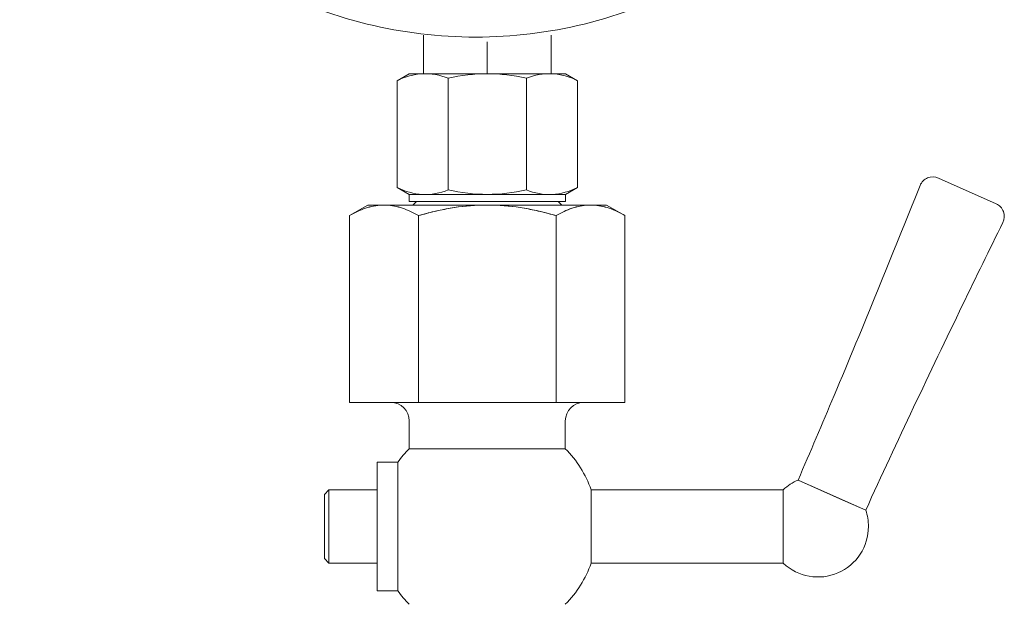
# Model space of a CAD drawing. Header units: inches. Extents: x 8001 to 766003, y -84601 to 563258.
# Tile 139 of 188: x 505868 to 506383, y 183074 to 183380. Entities that reach past the tile are written whole.
import ezdxf

# ---------------------------------------------------------------- set-up
doc = ezdxf.new("R2010")
doc.units = ezdxf.units.IN
doc.header["$MEASUREMENT"] = 0
doc.layers.add('GSI_MCH_FORMAT', color=7, linetype='Continuous')
doc.layers.add('PV-EC', color=7, linetype='Continuous')

msp = doc.modelspace()

# ---------------------------------------------------------------- linework, layer by layer
at = {"layer": 'GSI_MCH_FORMAT', "lineweight": 15}
for p, q in [((506078.8198448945, 183371.8073542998), (506078.8198448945, 183351.7483301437)), ((506112.215169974, 183368.4459926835), (506112.215169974, 183351.7483301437)), ((506145.6104950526, 183351.7483301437), (506145.6104950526, 183371.8073542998)), ((506071.398661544, 183351.7483301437), (506065.090655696, 183348.1064012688)), ((506065.090655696, 183348.1064012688), (506065.090655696, 183292.3102005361)), ((506071.398661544, 183351.7483301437), (506078.8198448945, 183351.7483301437)), ((506078.8198448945, 183351.7483301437), (506112.215169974, 183351.7483301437)), ((506091.8069157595, 183349.4000298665), (506091.8069157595, 183291.0165719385)), ((506112.215169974, 183351.7483301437), (506145.6104950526, 183351.7483301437)), ((506132.6234241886, 183349.4000298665), (506132.6234241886, 183291.0165719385)), ((506145.6104950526, 183351.7483301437), (506153.0316784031, 183351.7483301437)), ((506159.3396842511, 183348.1064012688), (506153.0316784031, 183351.7483301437)), ((506159.3396842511, 183292.3102005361), (506159.3396842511, 183348.1064012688)), ((506065.090655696, 183292.3102005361), (506071.398661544, 183288.6682716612)), ((506159.3396842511, 183292.3102005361), (506153.0316784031, 183288.6682716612)), ((506071.398661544, 183288.6682716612), (506153.0316784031, 183288.6682716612)), ((506071.398661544, 183288.6682716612), (506071.398661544, 183284.9576799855)), ((506153.0316784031, 183284.9576799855), (506153.0316784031, 183288.6682716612)), ((506071.398661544, 183284.9576799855), (506153.0316784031, 183284.9576799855)), ((506075.1092532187, 183284.9576799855), (506073.2539573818, 183283.1023841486)), ((506073.2539573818, 183283.1023841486), (506151.1763825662, 183283.1023841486)), ((506075.1092532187, 183284.9576799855), (506149.3210867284, 183284.9576799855)), ((506149.3210867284, 183284.9576799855), (506151.1763825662, 183283.1023841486))]:
    msp.add_line(p, q, dxfattribs=at)
at = {"layer": 'GSI_MCH_FORMAT', "lineweight": 15, "ltscale": 5}
msp.add_line((506049.8151699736, 183283.1023841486), (506174.6151699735, 183283.1023841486), dxfattribs=at)
at = {"layer": 'GSI_MCH_FORMAT', "lineweight": 13}
for centre, radius, start, end in [((506106.1093956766, 183609.3066597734), 238.442621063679, 283.774146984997, 256.2258530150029), ((506106.1093956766, 183609.3066597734), 238.4426210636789, 256.2258530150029, 270), ((506106.1093956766, 183609.3066597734), 238.4426210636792, 270, 283.774146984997), ((506079.8292093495, 183320.2444484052), 31.52004729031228, 67.66614356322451, 117.8781664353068), ((506112.215169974, 183261.8936896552), 89.85464048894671, 76.87212022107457, 103.1278797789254), ((506144.6011305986, 183320.2444484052), 31.52004729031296, 62.12183356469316, 112.3338564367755), ((506079.8220414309, 183320.0241202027), 31.38590557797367, 242.0070384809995, 292.4486515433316), ((506112.215169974, 183378.5229121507), 89.85464048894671, 256.8721202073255, 283.1278797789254), ((506144.6082985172, 183320.0241202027), 31.38590557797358, 247.5513484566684, 297.9929615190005)]:
    msp.add_arc(centre, radius, start, end, dxfattribs=at)
at = {"layer": 'PV-EC', "color": 7, "linetype": 'Continuous', "lineweight": 13, "extrusion": (0, 0, -1)}
for p, q in [((506348.1420831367, 183297.2198875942), (506378.3143330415, 183283.7863364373)), ((506378.3143330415, 183283.7863364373), (506348.1420831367, 183297.2198875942)), ((506049.8151699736, 183283.1023841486), (506040.215169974, 183277.5598215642)), ((506059.4151699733, 183283.1023841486), (506057.0151699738, 183283.1023841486)), ((506057.0151699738, 183283.1023841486), (506059.4151699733, 183283.1023841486)), ((506114.6151699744, 183283.1023841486), (506109.8151699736, 183283.1023841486)), ((506109.8151699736, 183283.1023841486), (506114.6151699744, 183283.1023841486)), ((506165.0151699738, 183283.1023841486), (506167.4151699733, 183283.1023841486)), ((506167.4151699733, 183283.1023841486), (506165.0151699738, 183283.1023841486)), ((506174.6151699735, 183283.1023841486), (506184.215169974, 183277.5598215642)), ((506040.215169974, 183179.9023841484), (506040.215169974, 183277.5598215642)), ((506076.215169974, 183179.9023841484), (506076.215169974, 183277.5598215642)), ((506076.215169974, 183179.9023841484), (506076.215169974, 183277.5598215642)), ((506148.215169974, 183179.9023841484), (506148.215169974, 183277.5598215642)), ((506148.215169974, 183179.9023841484), (506148.215169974, 183277.5598215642)), ((506184.215169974, 183179.9023841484), (506184.215169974, 183277.5598215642)), ((506076.215169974, 183179.9023841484), (506040.215169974, 183179.9023841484)), ((506040.215169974, 183179.9023841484), (506076.215169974, 183179.9023841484)), ((506148.215169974, 183179.9023841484), (506076.215169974, 183179.9023841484)), ((506148.215169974, 183179.9023841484), (506184.215169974, 183179.9023841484)), ((506184.215169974, 183179.9023841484), (506148.215169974, 183179.9023841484)), ((506071.4151699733, 183170.3023841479), (506071.4151699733, 183155.7609625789)), ((506153.0151699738, 183170.3023841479), (506153.0151699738, 183155.7609625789)), ((506071.4151699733, 183155.7609625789), (506112.215169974, 183155.7609625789)), ((506112.215169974, 183155.7609625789), (506071.4151699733, 183155.7609625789)), ((506112.215169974, 183155.7609625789), (506153.0151699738, 183155.7609625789)), ((506153.0151699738, 183155.7609625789), (506112.215169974, 183155.7609625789)), ((506054.6151699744, 183115.1023841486), (506054.6151699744, 183148.7023841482)), ((506054.6151699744, 183148.7023841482), (506054.6151699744, 183115.1023841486)), ((506054.6151699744, 183148.7023841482), (506065.4305571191, 183148.7023841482)), ((506065.4305571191, 183148.7023841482), (506065.4305571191, 183115.1023841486)), ((506065.4305571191, 183115.1023841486), (506065.4305571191, 183148.7023841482)), ((506274.7485634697, 183139.3734916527), (506298.1593889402, 183128.9503206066)), ((506286.7106255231, 183134.0476384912), (506274.7485634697, 183139.3734916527)), ((506027.0151699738, 183131.9023841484), (506029.4151699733, 183134.3023841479)), ((506027.0151699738, 183131.9023841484), (506027.0151699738, 183098.3023841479)), ((506027.0151699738, 183098.3023841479), (506027.0151699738, 183131.9023841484)), ((506029.4151699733, 183095.9023841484), (506029.4151699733, 183134.3023841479)), ((506029.4151699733, 183134.3023841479), (506029.4151699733, 183095.9023841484)), ((506054.6151699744, 183134.3023841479), (506029.4151699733, 183134.3023841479)), ((506267.0151699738, 183134.3023841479), (506166.5209707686, 183134.3023841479)), ((506166.5209707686, 183134.3023841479), (506166.5209707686, 183115.1023841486)), ((506166.5209707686, 183115.1023841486), (506166.5209707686, 183134.3023841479)), ((506267.0151699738, 183134.3023841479), (506267.0151699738, 183095.9023841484)), ((506267.0151699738, 183095.9023841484), (506267.0151699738, 183134.3023841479)), ((506310.1214509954, 183123.6244674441), (506286.7106255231, 183134.0476384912)), ((506298.1593889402, 183128.9503206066), (506310.1214509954, 183123.6244674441)), ((506054.6151699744, 183115.1023841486), (506054.6151699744, 183081.502384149)), ((506054.6151699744, 183081.502384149), (506054.6151699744, 183115.1023841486)), ((506065.4305571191, 183115.1023841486), (506065.4305571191, 183081.502384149)), ((506065.4305571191, 183081.502384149), (506065.4305571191, 183115.1023841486)), ((506166.5209707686, 183115.1023841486), (506166.5209707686, 183095.9023841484)), ((506166.5209707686, 183095.9023841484), (506166.5209707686, 183115.1023841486)), ((506027.0151699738, 183098.3023841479), (506029.4151699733, 183095.9023841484)), ((506054.6151699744, 183095.9023841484), (506029.4151699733, 183095.9023841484)), ((506267.0151699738, 183095.9023841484), (506166.5209707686, 183095.9023841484)), ((506054.6151699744, 183081.502384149), (506065.4305571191, 183081.502384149))]:
    msp.add_line(p, q, dxfattribs=at)
at = {"layer": 'PV-EC', "color": 7, "linetype": 'Continuous', "lineweight": 13}
for centre, radius, start, end in [((506345.2135793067, 183290.6423603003), 7.200000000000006, 66.00000000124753, 158.2082712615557), ((506375.3858292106, 183277.2088091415), 7.200000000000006, 333.7917287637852, 66.00000000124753), ((506061.8151699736, 183170.3023841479), 9.600000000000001, 0, 90), ((506162.6151699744, 183170.3023841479), 9.600000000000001, 90, 180), ((506112.215169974, 183115.1023841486), 57.60000000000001, 135.0994720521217, 144.3146653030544), ((506112.215169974, 183115.1023841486), 57.60000000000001, 19.47122063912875, 44.90052794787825), ((506285.1347726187, 183115.1023841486), 26.39999999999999, 113.1672837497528, 133.3417582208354), ((506285.1347726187, 183115.1023841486), 26.39999999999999, 0, 18.83271626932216), ((506285.1347726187, 183115.1023841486), 26.39999999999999, 226.6582417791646, 0), ((506112.215169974, 183115.1023841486), 57.60000000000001, 315.0994720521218, 340.5287793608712), ((506112.215169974, 183115.1023841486), 57.60000000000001, 215.6853346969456, 224.9005279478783)]:
    msp.add_arc(centre, radius, start, end, dxfattribs=at)
for points, knots in [([(506274.7485634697, 183139.3734916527), (506281.0974691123, 183154.0601393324), (506287.3712927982, 183168.7794243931), (506308.9173293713, 183219.9751302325), (506323.8477774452, 183256.5964581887), (506338.5280954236, 183293.3152436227)], [0, 0, 0, 0, 10.00012154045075, 10.00012154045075, 34.71554040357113, 34.71554040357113, 34.71554040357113, 34.71554040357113]), ([(506057.0151699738, 183283.1023841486), (506055.5972371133, 183283.0394115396), (506054.1752265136, 183282.8643041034), (506051.3232607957, 183282.295620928), (506049.9003302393, 183281.9028917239), (506045.6879802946, 183280.4553151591), (506042.9334706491, 183279.1292331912), (506040.215169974, 183277.5598215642)], [0.01933187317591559, 0.01933187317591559, 0.01933187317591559, 0.01933187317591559, 0.02110845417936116, 0.02110845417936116, 0.02288503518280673, 0.02288503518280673, 0.02643819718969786, 0.02643819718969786, 0.02643819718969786, 0.02643819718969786]), ([(506040.215169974, 183277.5598215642), (506042.9610618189, 183279.14516296), (506045.7618604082, 183280.4867725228), (506051.3664804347, 183282.4005177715), (506054.182638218, 183282.9765869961), (506057.0151699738, 183283.1023841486)], [0.01120696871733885, 0.01120696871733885, 0.01120696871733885, 0.01120696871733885, 0.01476743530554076, 0.01476743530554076, 0.01832790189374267, 0.01832790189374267, 0.01832790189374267, 0.01832790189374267]), ([(506059.4151699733, 183283.1023841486), (506060.8331028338, 183283.0394115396), (506062.2551134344, 183282.8643041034), (506065.1070791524, 183282.295620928), (506066.5300097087, 183281.9028917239), (506070.7423596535, 183280.4553151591), (506073.496869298, 183279.1292331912), (506076.215169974, 183277.5598215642)], [0.01933187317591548, 0.01933187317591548, 0.01933187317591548, 0.01933187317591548, 0.02110845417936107, 0.02110845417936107, 0.02288503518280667, 0.02288503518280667, 0.02643819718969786, 0.02643819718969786, 0.02643819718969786, 0.02643819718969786]), ([(506076.215169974, 183277.5598215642), (506073.4692781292, 183279.14516296), (506070.6684795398, 183280.4867725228), (506065.0638595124, 183282.4005177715), (506062.2477017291, 183282.9765869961), (506059.4151699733, 183283.1023841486)], [0.01120696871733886, 0.01120696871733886, 0.01120696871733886, 0.01120696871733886, 0.01476743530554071, 0.01476743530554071, 0.01832790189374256, 0.01832790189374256, 0.01832790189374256, 0.01832790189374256]), ([(506076.215169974, 183277.5598215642), (506078.9501179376, 183278.3493330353), (506081.7066781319, 183279.0778240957), (506087.2733506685, 183280.3836059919), (506090.0914750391, 183280.9617266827), (506098.5338190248, 183282.4035984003), (506104.1699372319, 183282.9770273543), (506109.8151699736, 183283.1023841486)], [0.009669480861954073, 0.009669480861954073, 0.009669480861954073, 0.009669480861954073, 0.01144548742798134, 0.01144548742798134, 0.0132214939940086, 0.0132214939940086, 0.01677350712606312, 0.01677350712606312, 0.01677350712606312, 0.01677350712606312]), ([(506107.1299052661, 183283.1023841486), (506104.1685187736, 183282.976995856), (506098.5041732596, 183282.401087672), (506087.1945491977, 183280.4643814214), (506081.6637160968, 183279.1326813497), (506076.215169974, 183277.5598215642)], [0.01777978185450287, 0.01777978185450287, 0.01777978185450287, 0.01777978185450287, 0.02132947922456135, 0.02132947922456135, 0.02487917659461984, 0.02487917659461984, 0.02487917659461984, 0.02487917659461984]), ([(506114.6151699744, 183283.1023841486), (506120.2618211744, 183282.976995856), (506125.9261666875, 183282.401087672), (506137.2357907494, 183280.4643814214), (506142.7666238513, 183279.1326813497), (506148.215169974, 183277.5598215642)], [0.01777978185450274, 0.01777978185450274, 0.01777978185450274, 0.01777978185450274, 0.02132947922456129, 0.02132947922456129, 0.02487917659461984, 0.02487917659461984, 0.02487917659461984, 0.02487917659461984]), ([(506148.215169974, 183277.5598215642), (506145.4802220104, 183278.3493330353), (506142.7236618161, 183279.0778240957), (506137.1569892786, 183280.3836059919), (506134.3388649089, 183280.9617266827), (506125.8965209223, 183282.4035984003), (506120.2604027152, 183282.9770273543), (506119.1821123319, 183282.9040896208)], [0.00966948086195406, 0.00966948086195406, 0.00966948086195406, 0.00966948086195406, 0.01144548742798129, 0.01144548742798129, 0.01322149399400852, 0.01322149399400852, 0.01677350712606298, 0.01677350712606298, 0.01677350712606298, 0.01677350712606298]), ([(506148.215169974, 183277.5598215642), (506150.9610618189, 183279.14516296), (506153.7618604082, 183280.4867725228), (506159.3664804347, 183282.4005177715), (506162.182638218, 183282.9765869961), (506165.0151699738, 183283.1023841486)], [0.01120696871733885, 0.01120696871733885, 0.01120696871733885, 0.01120696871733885, 0.01476743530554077, 0.01476743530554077, 0.01832790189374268, 0.01832790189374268, 0.01832790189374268, 0.01832790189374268]), ([(506165.0151699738, 183283.1023841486), (506163.5972371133, 183283.0394115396), (506162.1752265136, 183282.8643041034), (506159.3232607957, 183282.295620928), (506157.9003302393, 183281.9028917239), (506153.6879802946, 183280.4553151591), (506150.9334706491, 183279.1292331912), (506148.215169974, 183277.5598215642)], [0.01933187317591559, 0.01933187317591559, 0.01933187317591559, 0.01933187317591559, 0.02110845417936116, 0.02110845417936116, 0.02288503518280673, 0.02288503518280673, 0.02643819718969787, 0.02643819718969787, 0.02643819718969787, 0.02643819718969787]), ([(506184.215169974, 183277.5598215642), (506181.4692781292, 183279.14516296), (506178.6684795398, 183280.4867725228), (506173.0638595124, 183282.4005177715), (506170.2477017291, 183282.9765869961), (506167.4151699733, 183283.1023841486)], [0.01120696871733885, 0.01120696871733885, 0.01120696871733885, 0.01120696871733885, 0.01476743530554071, 0.01476743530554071, 0.01832790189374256, 0.01832790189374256, 0.01832790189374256, 0.01832790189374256]), ([(506167.4151699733, 183283.1023841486), (506168.8331028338, 183283.0394115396), (506170.2551134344, 183282.8643041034), (506173.1070791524, 183282.295620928), (506174.5300097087, 183281.9028917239), (506178.7423596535, 183280.4553151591), (506181.496869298, 183279.1292331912), (506184.215169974, 183277.5598215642)], [0.01933187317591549, 0.01933187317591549, 0.01933187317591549, 0.01933187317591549, 0.02110845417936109, 0.02110845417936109, 0.02288503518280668, 0.02288503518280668, 0.02643819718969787, 0.02643819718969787, 0.02643819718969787, 0.02643819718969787]), ([(506381.8456305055, 183274.0290344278), (506374.7794328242, 183259.6738561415), (506367.7528174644, 183245.2990886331), (506343.5327075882, 183195.3131221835), (506326.5966659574, 183159.5736356), (506310.1214509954, 183123.6244674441)], [0, 0, 0, 0, 10.00004479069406, 10.00004479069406, 34.7154198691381, 34.7154198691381, 34.7154198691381, 34.7154198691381])]:
    msp.add_open_spline(points, degree=3, knots=knots, dxfattribs=at)

doc.saveas('drawing.dxf')
